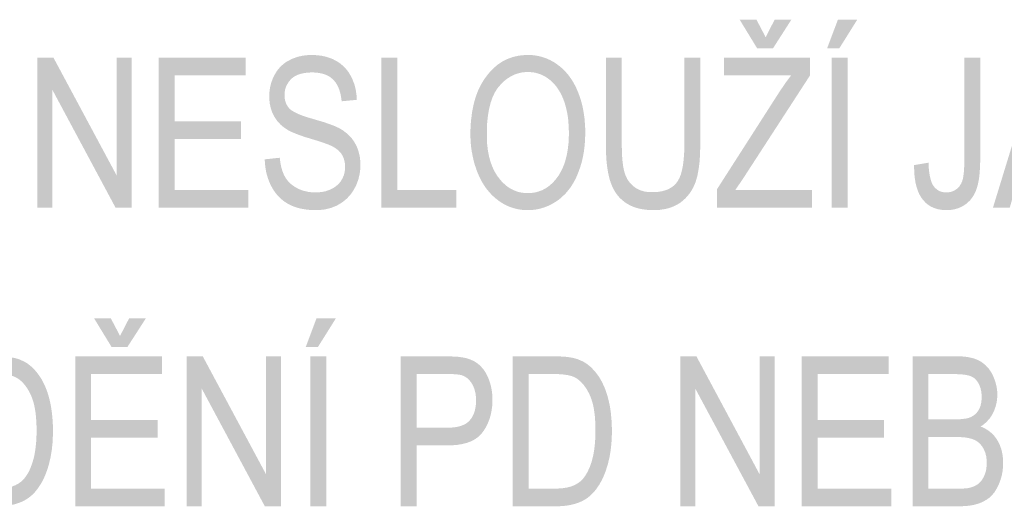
# Model space of a CAD drawing. Header units: millimetres. Extents: x 0 to 78750, y 0 to 63000.
# Tile 42 of 69: x 68115 to 69346, y 14012 to 14621. Entities that reach past the tile are written whole.
import ezdxf

# ---------------------------------------------------------------- set-up
doc = ezdxf.new("R2010")
doc.units = ezdxf.units.MM
doc.header["$LTSCALE"] = 1000
doc.layers.add('Text obecně', color=7, linetype='Continuous')

msp = doc.modelspace()

# ---------------------------------------------------------------- hatches: boundary and pattern name
at = {"layer": 'Text obecně', "linetype": 'Continuous', "lineweight": -3, "transparency": 33554687}
h = msp.add_hatch(color=7, dxfattribs=at)
h.paths.add_polyline_path([(68987.3, 14385.6), (68987.3, 14408.6), (69064.3, 14528.7), (69066.4, 14531.9), (69068.4, 14534.8), (69070.4, 14537.8), (69072.3, 14540.6), (69074.3, 14543.4), (69076.2, 14545.9), (69078.1, 14548.5), (69079.9, 14550.9), (68996, 14550.9), (68996, 14573.1), (69103.6, 14573.1), (69103.6, 14550.9), (69019.3, 14421), (69010.2, 14407.7), (69106, 14407.7), (69106, 14385.6)], flags=16)
h.paths.add_polyline_path([(69048.1, 14598.6), (69059.3, 14620.5), (69080.2, 14620.5), (69057.2, 14584.6), (69037.5, 14584.6), (69015.6, 14620.5), (69036.6, 14620.5)], flags=16)
h = msp.add_hatch(color=7, dxfattribs=at)
h.paths.add_polyline_path([(69130.8, 14385.6), (69130.8, 14573.1), (69150.7, 14573.1), (69150.7, 14385.6)], flags=16)
h.paths.add_polyline_path([(69124.9, 14584.6), (69138.4, 14620.5), (69162.6, 14620.5), (69140.1, 14584.6)], flags=16)
for points in [[(68421.9, 14445.9), (68440.6, 14447.9), (68441, 14444.3), (68441.5, 14441.1), (68442.1, 14437.9), (68442.8, 14435), (68443.6, 14432.1), (68444.6, 14429.6), (68445.6, 14427), (68446.8, 14424.7), (68448, 14422.5), (68449.6, 14420.4), (68451.1, 14418.4), (68453, 14416.6), (68454.9, 14414.7), (68457.1, 14413.1), (68459.4, 14411.5), (68461.9, 14410.1), (68464.5, 14408.7), (68467.2, 14407.7), (68469.9, 14406.7), (68472.8, 14406), (68475.7, 14405.3), (68478.7, 14404.9), (68481.8, 14404.6), (68485, 14404.6), (68487.8, 14404.6), (68490.5, 14404.8), (68493.2, 14405.1), (68495.7, 14405.6), (68498.2, 14406.1), (68500.5, 14406.9), (68502.9, 14407.7), (68505.1, 14408.8), (68507.2, 14409.9), (68509.1, 14411.1), (68511, 14412.4), (68512.6, 14413.8), (68514.3, 14415.3), (68515.6, 14416.9), (68516.9, 14418.5), (68518, 14420.4), (68519.1, 14422.2), (68519.9, 14424.2), (68520.7, 14426.1), (68521.2, 14428.1), (68521.7, 14430.1), (68522, 14432.2), (68522.3, 14434.3), (68522.3, 14436.5), (68522.3, 14438.7), (68522, 14440.7), (68521.7, 14442.8), (68521.2, 14444.7), (68520.7, 14446.7), (68520, 14448.4), (68519.2, 14450.2), (68518.2, 14451.9), (68517.2, 14453.5), (68515.8, 14455), (68514.5, 14456.5), (68512.8, 14457.9), (68511.1, 14459.3), (68509, 14460.6), (68507, 14461.8), (68504.7, 14462.9), (68503.9, 14463.3), (68502.9, 14463.7), (68501.9, 14464.2), (68500.7, 14464.6), (68499.5, 14465.1), (68498, 14465.6), (68496.6, 14466.1), (68494.9, 14466.7), (68493.2, 14467.3), (68491.3, 14467.9), (68489.4, 14468.5), (68487.3, 14469.2), (68485.1, 14469.9), (68482.8, 14470.6), (68480.4, 14471.3), (68477.8, 14472.1), (68475.2, 14472.9), (68472.8, 14473.6), (68470.4, 14474.4), (68468.2, 14475.2), (68466, 14475.9), (68464, 14476.7), (68462, 14477.4), (68460.2, 14478.1), (68458.4, 14478.9), (68456.7, 14479.6), (68455.1, 14480.3), (68453.7, 14481), (68452.3, 14481.7), (68451, 14482.4), (68449.8, 14483.1), (68448.8, 14483.8), (68446.1, 14485.6), (68443.7, 14487.5), (68441.4, 14489.5), (68439.4, 14491.7), (68437.4, 14493.9), (68435.7, 14496.3), (68434.1, 14498.7), (68432.8, 14501.3), (68431.4, 14503.9), (68430.4, 14506.6), (68429.5, 14509.4), (68428.8, 14512.3), (68428.1, 14515.3), (68427.8, 14518.3), (68427.5, 14521.4), (68427.5, 14524.6), (68427.5, 14528.2), (68427.9, 14531.6), (68428.3, 14535.1), (68429.1, 14538.4), (68429.9, 14541.7), (68431.1, 14544.9), (68432.3, 14548.1), (68433.9, 14551.2), (68434.8, 14552.7), (68435.7, 14554.2), (68436.5, 14555.6), (68437.5, 14557), (68438.5, 14558.4), (68439.6, 14559.6), (68440.7, 14560.9), (68441.9, 14562.1), (68443.1, 14563.2), (68444.3, 14564.3), (68445.6, 14565.4), (68447, 14566.4), (68448.3, 14567.4), (68449.8, 14568.3), (68451.3, 14569.1), (68452.8, 14569.9), (68455.9, 14571.5), (68459.2, 14572.7), (68462.5, 14574), (68465.9, 14574.7), (68469.4, 14575.5), (68473, 14575.9), (68476.6, 14576.3), (68480.4, 14576.3), (68484.6, 14576.3), (68488.5, 14575.9), (68492.4, 14575.5), (68496.1, 14574.7), (68499.8, 14573.8), (68503.2, 14572.6), (68506.7, 14571.3), (68509.9, 14569.6), (68511.5, 14568.8), (68513, 14567.9), (68514.5, 14566.9), (68515.9, 14565.9), (68517.3, 14564.8), (68518.6, 14563.7), (68519.9, 14562.6), (68521.2, 14561.3), (68522.4, 14560.1), (68523.5, 14558.8), (68524.7, 14557.4), (68525.7, 14556), (68526.8, 14554.6), (68527.7, 14553), (68528.6, 14551.5), (68529.5, 14549.9), (68531.2, 14546.6), (68532.5, 14543.1), (68533.9, 14539.7), (68534.8, 14536), (68535.7, 14532.3), (68536.2, 14528.4), (68536.8, 14524.4), (68536.9, 14520.3), (68517.9, 14518.5), (68517.7, 14520.7), (68517.4, 14522.8), (68517.1, 14524.9), (68516.7, 14526.8), (68516.3, 14528.8), (68515.7, 14530.6), (68515.2, 14532.4), (68514.5, 14534.1), (68513.9, 14535.8), (68513.1, 14537.3), (68512.3, 14538.9), (68511.5, 14540.3), (68510.6, 14541.7), (68509.6, 14543), (68508.6, 14544.2), (68507.5, 14545.4), (68506.4, 14546.5), (68505.1, 14547.5), (68503.9, 14548.5), (68502.5, 14549.4), (68501.1, 14550.2), (68499.6, 14550.9), (68498.1, 14551.6), (68496.5, 14552.2), (68494.8, 14552.8), (68493, 14553.2), (68491.3, 14553.6), (68489.4, 14553.9), (68487.5, 14554.2), (68485.4, 14554.3), (68483.4, 14554.5), (68481.2, 14554.5), (68479, 14554.5), (68476.8, 14554.4), (68474.7, 14554.2), (68472.8, 14554), (68470.8, 14553.7), (68469, 14553.3), (68467.2, 14552.9), (68465.6, 14552.4), (68463.9, 14551.9), (68462.4, 14551.3), (68460.9, 14550.6), (68459.6, 14549.8), (68458.3, 14549.1), (68457.1, 14548.2), (68455.9, 14547.3), (68454.8, 14546.2), (68453.8, 14545.2), (68452.9, 14544.1), (68452, 14543), (68451.2, 14541.9), (68450.5, 14540.7), (68449.8, 14539.5), (68449.2, 14538.4), (68448.6, 14537.1), (68448.1, 14535.9), (68447.7, 14534.6), (68447.3, 14533.3), (68447.1, 14531.9), (68446.8, 14530.6), (68446.7, 14529.2), (68446.6, 14527.8), (68446.6, 14526.3), (68446.6, 14523.8), (68446.9, 14521.5), (68447.3, 14519.2), (68448, 14517.1), (68448.8, 14515), (68449.9, 14513.2), (68451, 14511.3), (68452.4, 14509.7), (68453.2, 14508.9), (68454.2, 14508), (68455.2, 14507.2), (68456.5, 14506.4), (68457.8, 14505.6), (68459.4, 14504.7), (68461, 14503.9), (68462.8, 14503.1), (68464.7, 14502.2), (68466.9, 14501.4), (68469, 14500.5), (68471.5, 14499.7), (68474, 14498.9), (68476.7, 14498), (68479.5, 14497.2), (68482.5, 14496.3), (68485.5, 14495.4), (68488.3, 14494.6), (68491.1, 14493.8), (68493.7, 14493), (68496.3, 14492.2), (68498.6, 14491.4), (68500.9, 14490.6), (68503, 14489.9), (68505.1, 14489.1), (68506.9, 14488.4), (68508.8, 14487.7), (68510.3, 14487), (68512, 14486.3), (68513.3, 14485.6), (68514.7, 14485), (68515.8, 14484.3), (68517.4, 14483.4), (68519, 14482.4), (68520.5, 14481.4), (68521.9, 14480.3), (68523.3, 14479.2), (68524.7, 14478.1), (68526, 14477), (68527.2, 14475.8), (68528.4, 14474.6), (68529.5, 14473.3), (68530.6, 14472.1), (68531.6, 14470.7), (68532.6, 14469.4), (68533.5, 14468), (68534.3, 14466.7), (68535.1, 14465.2), (68536.7, 14462.3), (68537.9, 14459.2), (68539, 14456.1), (68539.8, 14452.8), (68540.6, 14449.4), (68541, 14445.9), (68541.4, 14442.3), (68541.4, 14438.5), (68541.4, 14434.8), (68540.9, 14431.2), (68540.5, 14427.5), (68539.6, 14424), (68538.8, 14420.5), (68537.5, 14417.1), (68536.2, 14413.7), (68534.5, 14410.4), (68533.6, 14408.7), (68532.7, 14407.1), (68531.7, 14405.6), (68530.7, 14404.1), (68529.6, 14402.6), (68528.5, 14401.3), (68527.4, 14399.9), (68526.1, 14398.6), (68524.9, 14397.3), (68523.6, 14396.1), (68522.3, 14394.9), (68520.8, 14393.8), (68519.4, 14392.7), (68517.9, 14391.7), (68516.4, 14390.7), (68514.8, 14389.8), (68511.6, 14387.9), (68508.2, 14386.6), (68504.8, 14385.2), (68501.1, 14384.3), (68497.5, 14383.3), (68493.7, 14382.9), (68489.9, 14382.4), (68485.9, 14382.4), (68483.3, 14382.4), (68480.9, 14382.5), (68478.4, 14382.6), (68476.1, 14382.9), (68473.8, 14383.1), (68471.5, 14383.5), (68469.3, 14383.8), (68467.1, 14384.3), (68465, 14384.7), (68463, 14385.3), (68461, 14385.9), (68459, 14386.6), (68457.1, 14387.3), (68455.3, 14388.1), (68453.4, 14388.9), (68451.7, 14389.8), (68450, 14390.8), (68448.4, 14391.8), (68446.7, 14392.9), (68445.2, 14394), (68443.7, 14395.2), (68442.2, 14396.5), (68440.8, 14397.7), (68439.4, 14399.1), (68438.1, 14400.5), (68436.8, 14402), (68435.6, 14403.5), (68434.4, 14405.2), (68433.2, 14406.8), (68432.2, 14408.5), (68431.1, 14410.3), (68430.1, 14412.2), (68429.1, 14414), (68428.3, 14415.9), (68427.4, 14417.9), (68426.7, 14419.9), (68425.9, 14421.8), (68425.3, 14423.9), (68424.7, 14425.9), (68424.1, 14428), (68423.6, 14430.1), (68423.2, 14432.3), (68422.8, 14434.5), (68422.5, 14436.7), (68422.3, 14438.9), (68422.1, 14441.2), (68421.9, 14443.5)], [(68137.3, 14385.6), (68137.3, 14573.1), (68157.6, 14573.1), (68236.6, 14425.8), (68236.6, 14573.1), (68255.5, 14573.1), (68255.5, 14385.6), (68235.2, 14385.6), (68156.3, 14532.8), (68156.3, 14385.6)], [(68289.3, 14385.6), (68289.3, 14573.1), (68397.9, 14573.1), (68397.9, 14550.9), (68309.2, 14550.9), (68309.2, 14493.6), (68392.3, 14493.6), (68392.3, 14471.5), (68309.2, 14471.5), (68309.2, 14407.7), (68401.3, 14407.7), (68401.3, 14385.6)], [(68567.7, 14385.6), (68567.7, 14573.1), (68587.5, 14573.1), (68587.5, 14407.7), (68661.4, 14407.7), (68661.4, 14385.6)], [(68946.4, 14573.1), (68966.3, 14573.1), (68966.3, 14464.8), (68966.3, 14461.2), (68966.2, 14457.9), (68966.2, 14454.5), (68966, 14451.4), (68965.8, 14448.2), (68965.6, 14445.2), (68965.4, 14442.2), (68965, 14439.4), (68964.7, 14436.6), (68964.3, 14434), (68963.9, 14431.4), (68963.4, 14428.9), (68963, 14426.5), (68962.4, 14424.2), (68961.8, 14422), (68961.2, 14419.9), (68960.6, 14417.8), (68959.8, 14415.8), (68959, 14413.8), (68958.1, 14412), (68957.2, 14410.1), (68956.2, 14408.3), (68955.2, 14406.5), (68954, 14404.8), (68952.9, 14403.1), (68951.6, 14401.5), (68950.3, 14399.9), (68948.9, 14398.4), (68947.5, 14396.9), (68945.9, 14395.5), (68944.4, 14394.1), (68942.7, 14392.8), (68941.1, 14391.5), (68939.3, 14390.4), (68937.5, 14389.3), (68935.5, 14388.3), (68933.6, 14387.3), (68931.5, 14386.5), (68929.5, 14385.7), (68927.3, 14385), (68925.1, 14384.4), (68922.8, 14383.9), (68920.5, 14383.4), (68918, 14383.1), (68915.6, 14382.7), (68913, 14382.6), (68910.4, 14382.4), (68907.7, 14382.4), (68905, 14382.4), (68902.5, 14382.6), (68900, 14382.7), (68897.6, 14383), (68895.2, 14383.3), (68892.9, 14383.7), (68890.7, 14384.1), (68888.5, 14384.7), (68886.4, 14385.3), (68884.3, 14386), (68882.3, 14386.7), (68880.4, 14387.5), (68878.5, 14388.4), (68876.7, 14389.4), (68874.9, 14390.4), (68873.2, 14391.5), (68871.5, 14392.6), (68870, 14393.9), (68868.4, 14395.2), (68867, 14396.5), (68865.5, 14397.9), (68864.2, 14399.4), (68862.9, 14401), (68861.7, 14402.6), (68860.5, 14404.2), (68859.4, 14406), (68858.4, 14407.8), (68857.4, 14409.7), (68856.4, 14411.6), (68855.6, 14413.6), (68854.8, 14415.6), (68854.1, 14417.8), (68853.3, 14419.9), (68852.7, 14422.3), (68852.1, 14424.6), (68851.6, 14427.2), (68851, 14429.7), (68850.6, 14432.4), (68850.1, 14435.2), (68849.8, 14438.1), (68849.4, 14441), (68849.1, 14444.2), (68848.9, 14447.3), (68848.7, 14450.6), (68848.5, 14454), (68848.4, 14457.5), (68848.3, 14461), (68848.3, 14464.8), (68848.3, 14573.1), (68868.2, 14573.1), (68868.2, 14464.9), (68868.2, 14461.9), (68868.3, 14459), (68868.3, 14456.2), (68868.4, 14453.5), (68868.6, 14450.9), (68868.7, 14448.4), (68868.9, 14446), (68869.1, 14443.7), (68869.4, 14441.5), (68869.6, 14439.4), (68869.9, 14437.4), (68870.3, 14435.5), (68870.6, 14433.7), (68871, 14432), (68871.4, 14430.4), (68871.8, 14428.9), (68872.8, 14426.1), (68874, 14423.5), (68875.2, 14420.9), (68876.8, 14418.7), (68878.3, 14416.5), (68880.2, 14414.6), (68882.1, 14412.7), (68884.3, 14411.1), (68886.5, 14409.5), (68889, 14408.4), (68891.4, 14407.2), (68894.1, 14406.4), (68896.8, 14405.6), (68899.8, 14405.2), (68902.7, 14404.9), (68905.9, 14404.9), (68908.7, 14404.9), (68911.2, 14405), (68913.7, 14405.2), (68916.1, 14405.6), (68918.4, 14406), (68920.6, 14406.6), (68922.7, 14407.2), (68924.7, 14407.9), (68926.6, 14408.7), (68928.4, 14409.7), (68930.1, 14410.7), (68931.7, 14411.8), (68933.2, 14413), (68934.6, 14414.3), (68936, 14415.7), (68937.1, 14417.2), (68938.3, 14418.8), (68939.3, 14420.7), (68940.3, 14422.6), (68941.2, 14424.9), (68942.1, 14427.1), (68942.8, 14429.8), (68943.5, 14432.4), (68944.1, 14435.4), (68944.7, 14438.4), (68945.1, 14441.7), (68945.5, 14445), (68945.8, 14448.7), (68946.1, 14452.4), (68946.3, 14456.5), (68946.4, 14460.5), (68946.4, 14464.9)], [(69233.7, 14438.7), (69251.7, 14441.7), (69251.8, 14439.1), (69251.9, 14436.6), (69252.1, 14434.1), (69252.4, 14431.9), (69252.6, 14429.6), (69252.9, 14427.6), (69253.2, 14425.5), (69253.7, 14423.7), (69254.1, 14421.9), (69254.5, 14420.3), (69255, 14418.7), (69255.6, 14417.2), (69256.1, 14415.8), (69256.8, 14414.6), (69257.4, 14413.4), (69258.1, 14412.5), (69258.8, 14411.5), (69259.6, 14410.6), (69260.4, 14409.7), (69261.3, 14409), (69262.1, 14408.3), (69263, 14407.6), (69264, 14407), (69265, 14406.5), (69265.9, 14406), (69267, 14405.7), (69268.1, 14405.3), (69269.2, 14405.1), (69270.3, 14404.8), (69271.5, 14404.7), (69272.7, 14404.6), (69274, 14404.6), (69275.8, 14404.6), (69277.6, 14404.8), (69279.3, 14405.1), (69280.9, 14405.6), (69282.5, 14406.2), (69284, 14407), (69285.5, 14407.8), (69286.9, 14408.8), (69288.2, 14409.9), (69289.4, 14411.2), (69290.5, 14412.4), (69291.4, 14413.9), (69292.4, 14415.4), (69293.1, 14417), (69293.8, 14418.6), (69294.3, 14420.5), (69294.9, 14422.3), (69295.2, 14424.7), (69295.6, 14427.1), (69295.9, 14430), (69296.1, 14433), (69296.3, 14436.4), (69296.4, 14439.9), (69296.4, 14443.9), (69296.4, 14573.1), (69316.3, 14573.1), (69316.3, 14445.3), (69316.3, 14442.4), (69316.2, 14439.6), (69316.1, 14436.8), (69316, 14434.2), (69315.8, 14431.6), (69315.6, 14429.2), (69315.4, 14426.7), (69315.1, 14424.4), (69314.9, 14422.2), (69314.5, 14420.1), (69314.1, 14417.9), (69313.7, 14416), (69313.3, 14414.1), (69312.8, 14412.3), (69312.3, 14410.5), (69311.7, 14408.9), (69310.6, 14405.7), (69309.1, 14402.8), (69307.6, 14400), (69305.8, 14397.5), (69304, 14395), (69301.9, 14393), (69299.8, 14390.9), (69297.3, 14389.2), (69294.8, 14387.5), (69292.1, 14386.2), (69289.4, 14385), (69286.5, 14384.1), (69283.6, 14383.3), (69280.5, 14382.8), (69277.4, 14382.4), (69274.1, 14382.4), (69271.6, 14382.4), (69269.3, 14382.6), (69267, 14382.9), (69264.8, 14383.3), (69262.6, 14383.7), (69260.6, 14384.4), (69258.5, 14385.1), (69256.6, 14386), (69254.7, 14386.8), (69253, 14387.9), (69251.2, 14389.1), (69249.6, 14390.4), (69248, 14391.7), (69246.6, 14393.3), (69245.1, 14394.8), (69243.8, 14396.6), (69242.5, 14398.3), (69241.4, 14400.3), (69240.2, 14402.3), (69239.2, 14404.5), (69238.3, 14406.7), (69237.5, 14409.1), (69236.7, 14411.5), (69236.1, 14414.2), (69235.4, 14416.8), (69235, 14419.7), (69234.5, 14422.5), (69234.2, 14425.6), (69233.9, 14428.6), (69233.8, 14431.9), (69233.7, 14435.2)], [(68324, 14012.1), (68324, 14199.6), (68344.3, 14199.6), (68423.3, 14052.3), (68423.3, 14199.6), (68442.2, 14199.6), (68442.2, 14012.1), (68421.9, 14012.1), (68343, 14159.3), (68343, 14012.1)], [(68941.2, 14012.1), (68941.2, 14199.6), (68961.5, 14199.6), (69040.4, 14052.3), (69040.4, 14199.6), (69059.4, 14199.6), (69059.4, 14012.1), (69039.1, 14012.1), (68960.1, 14159.3), (68960.1, 14012.1)], [(69093.1, 14012.1), (69093.1, 14199.6), (69201.7, 14199.6), (69201.7, 14177.4), (69113, 14177.4), (69113, 14120.1), (69196.1, 14120.1), (69196.1, 14097.9), (69113, 14097.9), (69113, 14034.2), (69205.1, 14034.2), (69205.1, 14012.1)]]:
    msp.add_hatch(color=7, dxfattribs=at).paths.add_polyline_path(points, flags=16)
h = msp.add_hatch(color=7, dxfattribs=at)
h.paths.add_polyline_path([(68679, 14476.9), (68679, 14482.7), (68679.3, 14488.2), (68679.6, 14493.8), (68680.3, 14499), (68680.9, 14504.2), (68681.8, 14509), (68682.8, 14513.9), (68684, 14518.5), (68685.3, 14523.1), (68686.8, 14527.3), (68688.4, 14531.5), (68690.3, 14535.5), (68692.2, 14539.4), (68694.4, 14543), (68696.6, 14546.6), (68699.1, 14549.9), (68701.6, 14553.2), (68704.3, 14556.1), (68707, 14559), (68709.8, 14561.5), (68712.7, 14564), (68715.7, 14566), (68718.8, 14568.1), (68722, 14569.7), (68725.3, 14571.4), (68728.7, 14572.6), (68732.1, 14573.9), (68735.7, 14574.7), (68739.3, 14575.5), (68743.1, 14575.9), (68746.9, 14576.3), (68750.9, 14576.3), (68753.4, 14576.3), (68756, 14576.2), (68758.5, 14576), (68761, 14575.6), (68763.4, 14575.2), (68765.9, 14574.6), (68768.3, 14574), (68770.6, 14573.2), (68772.9, 14572.5), (68775.2, 14571.5), (68777.5, 14570.5), (68779.7, 14569.4), (68781.9, 14568.2), (68784.1, 14566.9), (68786.2, 14565.5), (68788.3, 14563.9), (68790.4, 14562.4), (68792.4, 14560.7), (68794.3, 14559), (68796.1, 14557.1), (68798, 14555.3), (68799.7, 14553.3), (68801.4, 14551.3), (68803, 14549.1), (68804.6, 14546.9), (68806.1, 14544.6), (68807.5, 14542.3), (68808.9, 14539.8), (68810.2, 14537.4), (68811.4, 14534.8), (68812.6, 14532.1), (68813.7, 14529.4), (68814.8, 14526.6), (68815.8, 14523.7), (68816.7, 14520.9), (68817.6, 14517.9), (68818.4, 14514.9), (68819.1, 14511.9), (68819.8, 14508.8), (68820.3, 14505.7), (68820.8, 14502.6), (68821.3, 14499.3), (68821.7, 14496.1), (68821.9, 14492.8), (68822.2, 14489.4), (68822.4, 14486), (68822.5, 14482.6), (68822.5, 14479.1), (68822.5, 14475.5), (68822.3, 14472), (68822.2, 14468.6), (68821.9, 14465.2), (68821.6, 14461.8), (68821.2, 14458.5), (68820.8, 14455.2), (68820.2, 14452.1), (68819.6, 14448.9), (68818.9, 14445.8), (68818.2, 14442.7), (68817.3, 14439.7), (68816.4, 14436.7), (68815.4, 14433.8), (68814.4, 14430.9), (68813.3, 14428.1), (68812.1, 14425.2), (68810.9, 14422.6), (68809.6, 14420), (68808.2, 14417.5), (68806.8, 14415), (68805.3, 14412.7), (68803.8, 14410.4), (68802.1, 14408.3), (68800.5, 14406.2), (68798.8, 14404.2), (68797, 14402.2), (68795.1, 14400.5), (68793.3, 14398.7), (68791.3, 14397), (68789.3, 14395.4), (68787.2, 14394), (68785.1, 14392.5), (68782.9, 14391.3), (68780.8, 14390), (68778.6, 14388.9), (68776.4, 14387.8), (68774.1, 14386.9), (68771.9, 14386), (68769.6, 14385.3), (68767.4, 14384.6), (68765, 14384), (68762.7, 14383.5), (68760.4, 14383.1), (68758, 14382.8), (68755.6, 14382.6), (68753.2, 14382.4), (68750.7, 14382.4), (68748.1, 14382.4), (68745.5, 14382.6), (68742.9, 14382.8), (68740.4, 14383.2), (68737.9, 14383.6), (68735.5, 14384.2), (68733.1, 14384.8), (68730.7, 14385.6), (68728.3, 14386.4), (68726, 14387.4), (68723.7, 14388.4), (68721.5, 14389.6), (68719.3, 14390.8), (68717.1, 14392.2), (68715, 14393.6), (68712.9, 14395.2), (68710.8, 14396.8), (68708.8, 14398.5), (68706.9, 14400.3), (68705, 14402.2), (68703.2, 14404.1), (68701.5, 14406.1), (68699.8, 14408.1), (68698.2, 14410.3), (68696.6, 14412.5), (68695.2, 14414.8), (68693.7, 14417.1), (68692.4, 14419.6), (68691.1, 14422.1), (68689.9, 14424.7), (68688.7, 14427.3), (68687.6, 14430.1), (68686.5, 14432.9), (68685.6, 14435.7), (68684.6, 14438.5), (68683.8, 14441.3), (68683, 14444.2), (68682.4, 14447), (68681.7, 14449.9), (68681.2, 14452.9), (68680.6, 14455.8), (68680.2, 14458.7), (68679.8, 14461.7), (68679.5, 14464.7), (68679.3, 14467.7), (68679.1, 14470.8), (68679, 14473.8)], flags=16)
h.paths.add_polyline_path([(68699.5, 14476.6), (68699.5, 14472.3), (68699.7, 14468.3), (68699.9, 14464.3), (68700.4, 14460.5), (68700.8, 14456.7), (68701.5, 14453.2), (68702.2, 14449.6), (68703.1, 14446.3), (68704, 14443), (68705.2, 14439.8), (68706.3, 14436.7), (68707.7, 14433.8), (68709, 14431), (68710.6, 14428.3), (68712.2, 14425.6), (68714.1, 14423.2), (68715.9, 14420.8), (68717.8, 14418.6), (68719.8, 14416.5), (68721.8, 14414.7), (68723.9, 14412.8), (68726, 14411.3), (68728.2, 14409.8), (68730.5, 14408.6), (68732.8, 14407.4), (68735.2, 14406.4), (68737.6, 14405.5), (68740.1, 14404.9), (68742.6, 14404.3), (68745.3, 14404), (68747.9, 14403.7), (68750.6, 14403.7), (68753.4, 14403.7), (68756.1, 14404), (68758.8, 14404.3), (68761.4, 14404.9), (68763.9, 14405.6), (68766.3, 14406.5), (68768.8, 14407.4), (68771.1, 14408.6), (68773.4, 14409.9), (68775.6, 14411.4), (68777.7, 14412.9), (68779.8, 14414.8), (68781.9, 14416.6), (68783.8, 14418.8), (68785.7, 14420.9), (68787.5, 14423.4), (68789.4, 14425.9), (68790.9, 14428.6), (68792.5, 14431.3), (68793.9, 14434.3), (68795.2, 14437.2), (68796.4, 14440.5), (68797.5, 14443.7), (68798.4, 14447.2), (68799.3, 14450.7), (68800, 14454.4), (68800.7, 14458.2), (68801.1, 14462.2), (68801.6, 14466.2), (68801.8, 14470.5), (68802, 14474.7), (68802, 14479.3), (68802, 14482.1), (68801.9, 14484.9), (68801.8, 14487.7), (68801.6, 14490.3), (68801.4, 14493), (68801.2, 14495.6), (68800.9, 14498.2), (68800.5, 14500.7), (68800.1, 14503.2), (68799.6, 14505.6), (68799.1, 14508), (68798.5, 14510.3), (68798, 14512.6), (68797.3, 14514.8), (68796.6, 14517.1), (68795.8, 14519.2), (68795.1, 14521.3), (68794.2, 14523.3), (68793.3, 14525.4), (68792.4, 14527.2), (68791.4, 14529.1), (68790.4, 14530.9), (68789.3, 14532.7), (68788.2, 14534.3), (68787.1, 14536), (68785.8, 14537.5), (68784.6, 14539.1), (68783.3, 14540.5), (68782, 14541.9), (68780.6, 14543.2), (68779.2, 14544.5), (68777.7, 14545.7), (68776.2, 14546.8), (68774.7, 14547.9), (68773.2, 14548.9), (68771.6, 14549.8), (68770, 14550.6), (68768.4, 14551.4), (68766.7, 14552.1), (68765.1, 14552.7), (68763.4, 14553.3), (68761.7, 14553.7), (68760, 14554.2), (68758.2, 14554.5), (68756.4, 14554.8), (68754.6, 14554.9), (68752.8, 14555), (68751, 14555), (68748.3, 14555), (68745.8, 14554.8), (68743.2, 14554.5), (68740.8, 14553.9), (68738.3, 14553.4), (68736, 14552.5), (68733.6, 14551.7), (68731.3, 14550.5), (68729.1, 14549.4), (68726.9, 14548), (68724.7, 14546.6), (68722.6, 14544.9), (68720.5, 14543.2), (68718.6, 14541.2), (68716.6, 14539.2), (68714.7, 14537), (68712.8, 14534.7), (68711.1, 14532.1), (68709.4, 14529.4), (68708, 14526.4), (68706.6, 14523.4), (68705.4, 14520), (68704.2, 14516.6), (68703.3, 14512.8), (68702.3, 14509), (68701.6, 14504.9), (68700.9, 14500.7), (68700.4, 14496.2), (68699.9, 14491.7), (68699.7, 14486.8), (68699.5, 14481.9)])
h = msp.add_hatch(color=7, dxfattribs=at)
h.paths.add_polyline_path([(69332.3, 14385.6), (69389.9, 14573.1), (69411.4, 14573.1), (69472.7, 14385.6), (69450, 14385.6), (69432.7, 14442.3), (69369.8, 14442.3), (69353.3, 14385.6)], flags=16)
h.paths.add_polyline_path([(69375.5, 14462.4), (69426.4, 14462.4), (69410.7, 14514.5), (69409.8, 14517.5), (69409, 14520.3), (69408.2, 14523.1), (69407.4, 14525.8), (69406.6, 14528.5), (69405.9, 14531.1), (69405.2, 14533.6), (69404.5, 14536.1), (69403.9, 14538.5), (69403.3, 14540.8), (69402.7, 14543.1), (69402.1, 14545.2), (69401.6, 14547.4), (69401.1, 14549.4), (69400.6, 14551.4), (69400.1, 14553.3), (69399.4, 14548.8), (69398.5, 14544.4), (69397.6, 14539.9), (69396.6, 14535.4), (69395.6, 14530.9), (69394.5, 14526.4), (69393.4, 14522), (69392.1, 14517.5)])
h = msp.add_hatch(color=7, dxfattribs=at)
h.paths.add_polyline_path([(68184.8, 14012.1), (68184.8, 14199.6), (68293.4, 14199.6), (68293.4, 14177.4), (68204.7, 14177.4), (68204.7, 14120.1), (68287.8, 14120.1), (68287.8, 14097.9), (68204.7, 14097.9), (68204.7, 14034.2), (68296.8, 14034.2), (68296.8, 14012.1)], flags=16)
h.paths.add_polyline_path([(68240.9, 14225.1), (68252.2, 14247), (68273.1, 14247), (68250, 14211.1), (68230.4, 14211.1), (68208.5, 14247), (68229.4, 14247)], flags=16)
h = msp.add_hatch(color=7, dxfattribs=at)
h.paths.add_polyline_path([(68478.9, 14012.1), (68478.9, 14199.6), (68498.8, 14199.6), (68498.8, 14012.1)], flags=16)
h.paths.add_polyline_path([(68473, 14211.1), (68486.5, 14247), (68510.7, 14247), (68488.2, 14211.1)], flags=16)
h = msp.add_hatch(color=7, dxfattribs=at)
h.paths.add_polyline_path([(68032.9, 14012.1), (68032.9, 14199.6), (68084.6, 14199.6), (68086.8, 14199.6), (68088.9, 14199.5), (68090.9, 14199.5), (68092.8, 14199.4), (68094.8, 14199.3), (68096.6, 14199.2), (68098.4, 14199.1), (68100, 14198.9), (68101.7, 14198.7), (68103.3, 14198.5), (68104.8, 14198.3), (68106.2, 14198), (68107.6, 14197.8), (68108.9, 14197.5), (68110.2, 14197.2), (68111.3, 14196.9), (68114.6, 14195.9), (68117.5, 14194.6), (68120.5, 14193.3), (68123.3, 14191.7), (68126, 14190), (68128.5, 14187.9), (68131.1, 14185.9), (68133.3, 14183.4), (68134.8, 14181.9), (68136.2, 14180.2), (68137.6, 14178.5), (68138.9, 14176.7), (68140.2, 14175), (68141.4, 14173.1), (68142.6, 14171.2), (68143.7, 14169.2), (68144.8, 14167.2), (68145.8, 14165), (68146.9, 14162.9), (68147.8, 14160.7), (68148.7, 14158.5), (68149.5, 14156.2), (68150.4, 14153.8), (68151.1, 14151.4), (68151.8, 14149), (68152.5, 14146.4), (68153.1, 14143.9), (68153.7, 14141.3), (68154.2, 14138.7), (68154.7, 14136), (68155.1, 14133.3), (68155.5, 14130.5), (68155.9, 14127.7), (68156.1, 14124.8), (68156.4, 14122), (68156.6, 14119), (68156.8, 14116.1), (68156.9, 14113), (68157, 14110), (68157, 14106.8), (68157, 14101.5), (68156.7, 14096.5), (68156.5, 14091.4), (68156, 14086.7), (68155.5, 14082), (68154.7, 14077.5), (68154, 14073.1), (68153, 14069), (68152, 14064.8), (68150.9, 14061.1), (68149.7, 14057.3), (68148.4, 14053.9), (68147.2, 14050.5), (68145.7, 14047.4), (68144.3, 14044.4), (68142.8, 14041.7), (68141.2, 14039), (68139.6, 14036.6), (68137.9, 14034.1), (68136.2, 14032), (68134.5, 14029.9), (68132.7, 14028), (68130.9, 14026.2), (68129.1, 14024.7), (68127.2, 14023.1), (68125.2, 14021.7), (68123.1, 14020.4), (68120.9, 14019.2), (68118.7, 14018), (68116.2, 14017), (68113.8, 14016.1), (68111.2, 14015.3), (68108.6, 14014.5), (68105.7, 14013.9), (68102.9, 14013.3), (68099.9, 14012.9), (68096.9, 14012.5), (68093.7, 14012.3), (68090.5, 14012.1), (68087.1, 14012.1)], flags=16)
h.paths.add_polyline_path([(68052.8, 14034.2), (68084.8, 14034.2), (68088.6, 14034.2), (68091.9, 14034.4), (68095.2, 14034.6), (68098.1, 14035.1), (68101, 14035.5), (68103.5, 14036.2), (68106, 14036.8), (68108.1, 14037.7), (68110.2, 14038.5), (68112.1, 14039.6), (68114, 14040.6), (68115.7, 14041.8), (68117.4, 14043), (68118.9, 14044.4), (68120.3, 14045.8), (68121.6, 14047.4), (68123.3, 14049.6), (68124.9, 14052.2), (68126.5, 14054.8), (68127.9, 14057.7), (68129.2, 14060.7), (68130.4, 14064), (68131.6, 14067.4), (68132.6, 14071.1), (68133.6, 14074.8), (68134.3, 14078.9), (68135, 14083.1), (68135.5, 14087.6), (68136, 14092.1), (68136.3, 14097), (68136.5, 14101.9), (68136.5, 14107.2), (68136.5, 14110.9), (68136.4, 14114.4), (68136.3, 14117.8), (68136, 14121.1), (68135.8, 14124.3), (68135.4, 14127.4), (68135.1, 14130.4), (68134.6, 14133.2), (68134.1, 14136), (68133.5, 14138.7), (68132.9, 14141.3), (68132.2, 14143.7), (68131.4, 14146.1), (68130.6, 14148.2), (68129.8, 14150.4), (68128.8, 14152.4), (68127.8, 14154.4), (68126.8, 14156.2), (68125.8, 14158), (68124.7, 14159.7), (68123.6, 14161.3), (68122.5, 14162.8), (68121.4, 14164.3), (68120.2, 14165.6), (68119.1, 14166.9), (68117.8, 14168.1), (68116.6, 14169.2), (68115.3, 14170.2), (68114.1, 14171.2), (68112.7, 14172.1), (68111.4, 14172.9), (68110, 14173.6), (68109, 14174), (68107.9, 14174.5), (68106.7, 14174.9), (68105.4, 14175.2), (68104.1, 14175.6), (68102.7, 14175.9), (68101.2, 14176.2), (68099.6, 14176.4), (68098, 14176.7), (68096.2, 14176.9), (68094.5, 14177), (68092.6, 14177.2), (68090.7, 14177.3), (68088.6, 14177.3), (68086.6, 14177.4), (68084.3, 14177.4), (68052.8, 14177.4)])
h = msp.add_hatch(color=7, dxfattribs=at)
h.paths.add_polyline_path([(68591.9, 14012.1), (68591.9, 14199.6), (68648.5, 14199.6), (68652.2, 14199.6), (68655.5, 14199.4), (68658.8, 14199.3), (68661.7, 14199.1), (68664.5, 14198.9), (68666.9, 14198.5), (68669.4, 14198.2), (68671.3, 14197.8), (68674.1, 14197.2), (68676.6, 14196.4), (68679.2, 14195.5), (68681.5, 14194.4), (68683.8, 14193.3), (68685.9, 14192), (68688, 14190.6), (68689.9, 14189), (68691.7, 14187.4), (68693.4, 14185.4), (68695.1, 14183.5), (68696.6, 14181.2), (68698.1, 14179), (68699.4, 14176.4), (68700.8, 14173.8), (68701.9, 14170.9), (68703, 14168), (68703.9, 14164.9), (68704.7, 14161.9), (68705.3, 14158.7), (68705.9, 14155.5), (68706.2, 14152.1), (68706.4, 14148.8), (68706.4, 14145.3), (68706.4, 14142.3), (68706.3, 14139.4), (68706.1, 14136.6), (68705.7, 14133.8), (68705.3, 14131), (68704.7, 14128.4), (68704.2, 14125.7), (68703.4, 14123.2), (68702.6, 14120.7), (68701.7, 14118.3), (68700.7, 14115.8), (68699.6, 14113.5), (68698.5, 14111.2), (68697.1, 14109.1), (68695.8, 14106.9), (68694.3, 14104.8), (68692.7, 14102.7), (68690.9, 14100.9), (68689.1, 14099.1), (68686.9, 14097.6), (68684.8, 14096), (68682.4, 14094.7), (68679.9, 14093.4), (68677.2, 14092.4), (68674.4, 14091.3), (68671.4, 14090.6), (68668.3, 14089.8), (68664.9, 14089.3), (68661.6, 14088.7), (68657.9, 14088.5), (68654.2, 14088.2), (68650.3, 14088.2), (68611.8, 14088.2), (68611.8, 14012.1)], flags=16)
h.paths.add_polyline_path([(68611.8, 14110.4), (68650.6, 14110.4), (68653, 14110.4), (68655.2, 14110.5), (68657.4, 14110.7), (68659.5, 14110.9), (68661.5, 14111.2), (68663.4, 14111.6), (68665.3, 14112.1), (68667, 14112.6), (68668.7, 14113.2), (68670.3, 14113.9), (68671.8, 14114.6), (68673.2, 14115.4), (68674.5, 14116.3), (68675.7, 14117.2), (68676.9, 14118.2), (68677.9, 14119.3), (68678.9, 14120.5), (68679.8, 14121.7), (68680.7, 14122.9), (68681.4, 14124.3), (68682.2, 14125.6), (68682.8, 14127.1), (68683.5, 14128.5), (68684, 14130.1), (68684.5, 14131.7), (68684.8, 14133.4), (68685.2, 14135.1), (68685.5, 14136.9), (68685.7, 14138.7), (68685.9, 14140.6), (68686, 14142.5), (68686, 14144.5), (68686, 14147.5), (68685.7, 14150.2), (68685.4, 14152.9), (68684.8, 14155.4), (68684.2, 14158), (68683.3, 14160.3), (68682.4, 14162.6), (68681.2, 14164.7), (68680, 14166.8), (68678.6, 14168.5), (68677.3, 14170.3), (68675.7, 14171.6), (68674.1, 14173), (68672.4, 14174), (68670.6, 14175.1), (68668.7, 14175.7), (68668.1, 14176), (68667.3, 14176.1), (68666.5, 14176.3), (68665.6, 14176.5), (68664.8, 14176.6), (68663.7, 14176.8), (68662.7, 14176.9), (68661.5, 14177), (68660.4, 14177.1), (68659.1, 14177.2), (68657.8, 14177.3), (68656.4, 14177.3), (68655, 14177.4), (68653.4, 14177.4), (68651.8, 14177.4), (68650.2, 14177.4), (68611.8, 14177.4)])
h = msp.add_hatch(color=7, dxfattribs=at)
h.paths.add_polyline_path([(68731.7, 14012.1), (68731.7, 14199.6), (68783.4, 14199.6), (68785.6, 14199.6), (68787.6, 14199.5), (68789.7, 14199.5), (68791.6, 14199.4), (68793.6, 14199.3), (68795.4, 14199.2), (68797.2, 14199.1), (68798.8, 14198.9), (68800.5, 14198.7), (68802, 14198.5), (68803.6, 14198.3), (68805, 14198), (68806.4, 14197.8), (68807.7, 14197.5), (68809, 14197.2), (68810.1, 14196.9), (68813.3, 14195.9), (68816.3, 14194.6), (68819.3, 14193.3), (68822.1, 14191.7), (68824.8, 14190), (68827.3, 14187.9), (68829.8, 14185.9), (68832.1, 14183.4), (68833.6, 14181.9), (68835, 14180.2), (68836.4, 14178.5), (68837.7, 14176.7), (68839, 14175), (68840.2, 14173.1), (68841.4, 14171.2), (68842.5, 14169.2), (68843.6, 14167.2), (68844.6, 14165), (68845.6, 14162.9), (68846.6, 14160.7), (68847.5, 14158.5), (68848.3, 14156.2), (68849.1, 14153.8), (68849.9, 14151.4), (68850.6, 14149), (68851.2, 14146.4), (68851.9, 14143.9), (68852.4, 14141.3), (68853, 14138.7), (68853.5, 14136), (68853.9, 14133.3), (68854.3, 14130.5), (68854.7, 14127.7), (68854.9, 14124.8), (68855.2, 14122), (68855.4, 14119), (68855.6, 14116.1), (68855.7, 14113), (68855.8, 14110), (68855.8, 14106.8), (68855.8, 14101.5), (68855.5, 14096.5), (68855.3, 14091.4), (68854.8, 14086.7), (68854.3, 14082), (68853.5, 14077.5), (68852.8, 14073.1), (68851.8, 14069), (68850.8, 14064.8), (68849.6, 14061.1), (68848.5, 14057.3), (68847.2, 14053.9), (68845.9, 14050.5), (68844.5, 14047.4), (68843.1, 14044.4), (68841.5, 14041.7), (68840, 14039), (68838.3, 14036.6), (68836.7, 14034.1), (68835, 14032), (68833.3, 14029.9), (68831.5, 14028), (68829.7, 14026.2), (68827.9, 14024.7), (68826, 14023.1), (68824, 14021.7), (68821.9, 14020.4), (68819.7, 14019.2), (68817.4, 14018), (68815, 14017), (68812.6, 14016.1), (68810, 14015.3), (68807.3, 14014.5), (68804.5, 14013.9), (68801.7, 14013.3), (68798.7, 14012.9), (68795.7, 14012.5), (68792.5, 14012.3), (68789.3, 14012.1), (68785.8, 14012.1)], flags=16)
h.paths.add_polyline_path([(68751.6, 14034.2), (68783.6, 14034.2), (68787.3, 14034.2), (68790.6, 14034.4), (68794, 14034.6), (68796.9, 14035.1), (68799.8, 14035.5), (68802.3, 14036.2), (68804.8, 14036.8), (68806.9, 14037.7), (68809, 14038.5), (68810.9, 14039.6), (68812.8, 14040.6), (68814.5, 14041.8), (68816.2, 14043), (68817.6, 14044.4), (68819.1, 14045.8), (68820.4, 14047.4), (68822.1, 14049.6), (68823.7, 14052.2), (68825.3, 14054.8), (68826.6, 14057.7), (68828, 14060.7), (68829.2, 14064), (68830.4, 14067.4), (68831.4, 14071.1), (68832.3, 14074.8), (68833.1, 14078.9), (68833.8, 14083.1), (68834.3, 14087.6), (68834.8, 14092.1), (68835, 14097), (68835.3, 14101.9), (68835.3, 14107.2), (68835.3, 14110.9), (68835.2, 14114.4), (68835, 14117.8), (68834.8, 14121.1), (68834.6, 14124.3), (68834.2, 14127.4), (68833.8, 14130.4), (68833.4, 14133.2), (68832.9, 14136), (68832.3, 14138.7), (68831.7, 14141.3), (68830.9, 14143.7), (68830.2, 14146.1), (68829.4, 14148.2), (68828.5, 14150.4), (68827.6, 14152.4), (68826.6, 14154.4), (68825.6, 14156.2), (68824.6, 14158), (68823.5, 14159.7), (68822.4, 14161.3), (68821.3, 14162.8), (68820.2, 14164.3), (68819, 14165.6), (68817.8, 14166.9), (68816.6, 14168.1), (68815.4, 14169.2), (68814.1, 14170.2), (68812.8, 14171.2), (68811.5, 14172.1), (68810.2, 14172.9), (68808.8, 14173.6), (68807.8, 14174), (68806.6, 14174.5), (68805.5, 14174.9), (68804.2, 14175.2), (68802.9, 14175.6), (68801.4, 14175.9), (68800, 14176.2), (68798.4, 14176.4), (68796.8, 14176.7), (68795, 14176.9), (68793.3, 14177), (68791.4, 14177.2), (68789.4, 14177.3), (68787.4, 14177.3), (68785.3, 14177.4), (68783.1, 14177.4), (68751.6, 14177.4)])
h = msp.add_hatch(color=7, dxfattribs=at)
h.paths.add_polyline_path([(69231.7, 14012.1), (69231.7, 14199.6), (69287.9, 14199.6), (69290.1, 14199.6), (69292.1, 14199.5), (69294.2, 14199.4), (69296.1, 14199.2), (69298, 14199), (69299.9, 14198.8), (69301.7, 14198.5), (69303.4, 14198.1), (69305.1, 14197.8), (69306.8, 14197.3), (69308.4, 14196.9), (69309.9, 14196.4), (69311.4, 14195.8), (69312.8, 14195.2), (69314.2, 14194.6), (69315.5, 14193.9), (69318.1, 14192.4), (69320.4, 14190.6), (69322.7, 14188.8), (69324.8, 14186.6), (69326.8, 14184.4), (69328.6, 14181.9), (69330.3, 14179.3), (69331.8, 14176.3), (69333.2, 14173.4), (69334.3, 14170.4), (69335.4, 14167.3), (69336.2, 14164.2), (69336.9, 14161.1), (69337.3, 14158), (69337.7, 14154.8), (69337.7, 14151.6), (69337.7, 14148.6), (69337.3, 14145.7), (69337, 14142.7), (69336.4, 14139.9), (69335.7, 14137.1), (69334.7, 14134.3), (69333.7, 14131.6), (69332.4, 14129), (69331.1, 14126.3), (69329.5, 14123.9), (69327.9, 14121.5), (69325.9, 14119.4), (69323.9, 14117.2), (69321.6, 14115.3), (69319.3, 14113.4), (69316.7, 14111.8), (69318.4, 14111.2), (69320, 14110.5), (69321.6, 14109.7), (69323.1, 14108.9), (69324.6, 14108), (69326, 14107.1), (69327.4, 14106.1), (69328.7, 14105.1), (69330, 14104), (69331.3, 14102.8), (69332.5, 14101.7), (69333.6, 14100.4), (69334.7, 14099.1), (69335.7, 14097.7), (69336.7, 14096.3), (69337.6, 14094.8), (69338.6, 14093.3), (69339.4, 14091.7), (69340.2, 14090.2), (69340.9, 14088.5), (69341.5, 14086.9), (69342.1, 14085.2), (69342.7, 14083.5), (69343.1, 14081.7), (69343.6, 14079.9), (69343.9, 14078.1), (69344.3, 14076.2), (69344.5, 14074.3), (69344.7, 14072.4), (69344.9, 14070.4), (69345, 14068.5), (69345, 14066.4), (69345, 14063.1), (69344.7, 14059.9), (69344.4, 14056.8), (69343.9, 14053.7), (69343.3, 14050.6), (69342.5, 14047.7), (69341.6, 14044.8), (69340.5, 14041.9), (69339.4, 14039.1), (69338.2, 14036.6), (69336.9, 14034.1), (69335.5, 14031.9), (69334.2, 14029.7), (69332.7, 14027.9), (69331.2, 14026), (69329.5, 14024.5), (69327.9, 14022.9), (69326, 14021.6), (69324.2, 14020.2), (69322.1, 14019.1), (69320.1, 14017.9), (69317.8, 14016.9), (69315.6, 14016), (69313.1, 14015.2), (69310.6, 14014.4), (69307.9, 14013.8), (69305.1, 14013.2), (69302.1, 14012.8), (69299.1, 14012.5), (69295.8, 14012.3), (69292.5, 14012.1), (69288.9, 14012.1)], flags=16)
h.paths.add_polyline_path([(69251.6, 14120.8), (69284, 14120.8), (69285.6, 14120.8), (69287.2, 14120.9), (69288.7, 14120.9), (69290.1, 14121), (69291.5, 14121), (69292.8, 14121.1), (69294.1, 14121.2), (69295.3, 14121.4), (69296.5, 14121.5), (69297.5, 14121.7), (69298.6, 14121.8), (69299.5, 14122), (69300.5, 14122.2), (69301.3, 14122.5), (69302.2, 14122.7), (69302.9, 14123), (69304.8, 14123.7), (69306.4, 14124.6), (69308.1, 14125.6), (69309.5, 14126.7), (69310.9, 14127.9), (69312.1, 14129.3), (69313.3, 14130.7), (69314.3, 14132.3), (69315.2, 14133.9), (69316, 14135.8), (69316.7, 14137.6), (69317.1, 14139.7), (69317.6, 14141.7), (69317.9, 14144), (69318.1, 14146.2), (69318.1, 14148.7), (69318.1, 14151), (69317.9, 14153.2), (69317.7, 14155.4), (69317.2, 14157.4), (69316.8, 14159.5), (69316.1, 14161.4), (69315.4, 14163.3), (69314.5, 14165.1), (69313.6, 14166.9), (69312.5, 14168.3), (69311.5, 14169.8), (69310.2, 14171), (69308.9, 14172.3), (69307.4, 14173.2), (69306, 14174.1), (69304.3, 14174.8), (69303.5, 14175.1), (69302.5, 14175.4), (69301.5, 14175.7), (69300.4, 14175.9), (69299.3, 14176.2), (69298, 14176.4), (69296.7, 14176.6), (69295.3, 14176.8), (69293.9, 14176.9), (69292.3, 14177), (69290.7, 14177.2), (69289, 14177.2), (69287.3, 14177.3), (69285.4, 14177.4), (69283.5, 14177.4), (69281.5, 14177.4), (69251.6, 14177.4)])
h.paths.add_polyline_path([(69251.6, 14034.2), (69289, 14034.2), (69291.4, 14034.2), (69293.4, 14034.3), (69295.5, 14034.3), (69297.2, 14034.4), (69298.8, 14034.5), (69300.2, 14034.7), (69301.5, 14034.9), (69302.5, 14035.1), (69304.2, 14035.5), (69305.8, 14036), (69307.3, 14036.5), (69308.8, 14037.2), (69310.2, 14037.8), (69311.5, 14038.6), (69312.8, 14039.3), (69314, 14040.2), (69315.1, 14041.1), (69316.2, 14042.2), (69317.2, 14043.3), (69318.2, 14044.6), (69319.1, 14045.9), (69319.9, 14047.4), (69320.8, 14048.9), (69321.5, 14050.6), (69322.3, 14052.4), (69322.8, 14054.2), (69323.4, 14056), (69323.8, 14058), (69324.1, 14060), (69324.3, 14062.1), (69324.5, 14064.2), (69324.5, 14066.4), (69324.5, 14069.1), (69324.2, 14071.5), (69324, 14074), (69323.4, 14076.2), (69322.9, 14078.5), (69322, 14080.6), (69321.2, 14082.7), (69320.1, 14084.7), (69319, 14086.6), (69317.7, 14088.2), (69316.4, 14089.9), (69314.9, 14091.2), (69313.4, 14092.6), (69311.7, 14093.7), (69310, 14094.7), (69308.1, 14095.5), (69306.2, 14096.3), (69303.9, 14096.9), (69301.6, 14097.5), (69298.9, 14097.9), (69296.1, 14098.3), (69293, 14098.5), (69289.8, 14098.7), (69286.2, 14098.7), (69251.6, 14098.7)])

doc.saveas('drawing.dxf')
